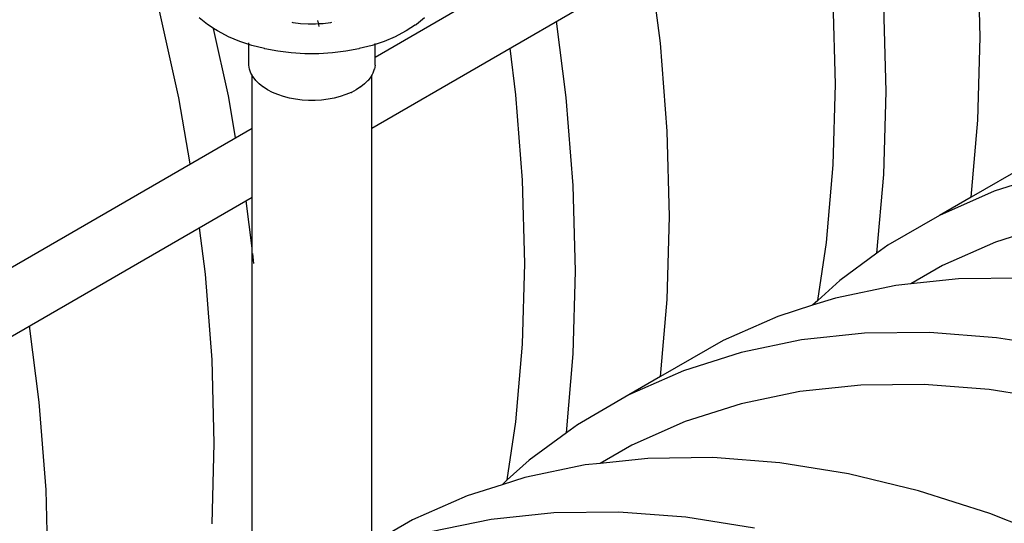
# Model space of a CAD drawing. Extents: x -17300 to -11339, y 1971 to 5059.
# Tile 49 of 81: x -13526 to -13452, y 3047 to 3084. Entities that reach past the tile are written whole.
import ezdxf

# ---------------------------------------------------------------- set-up
doc = ezdxf.new("R2010")
doc.units = 0
doc.header["$MEASUREMENT"] = 0
doc.layers.get('0').update_dxf_attribs({"linetype": 'CONTINUOUS'})
doc.layers.add('PIPING-VENT-ISO', color=3, linetype='CONTINUOUS')
doc.layers.add('TANK-SLOPE', color=2, linetype='CONTINUOUS')

# ---------------------------------------------------------------- blocks, each defined once
blk = doc.blocks.new('5-6 TANKS')
for p, q in [((106.704, 23.829), (106.618, 27.041)), ((94.693, 23.604), (94.329, 26.47)), ((101.268, 22.068), (101.184, 25.193)), ((76.601, 21.549), (75.857, 24.934)), ((103.169, 21.788), (103.082, 25)), ((77.674, 24.311), (77.364, 24.558)), ((81.841, 24.395), (81.829, 24.451)), ((85.836, 24.558), (85.525, 24.311)), ((91.157, 21.563), (90.793, 24.428)), ((77.702, 24.289), (77.674, 24.311)), ((77.909, 24.156), (77.702, 24.289)), ((77.909, 24.156), (77.908, 24.161)), ((78.053, 24.064), (77.909, 24.156)), ((78.464, 21.633), (77.909, 24.156)), ((78.081, 24.049), (78.053, 24.064)), ((78.468, 23.848), (78.081, 24.049)), ((80.903, 24.368), (80.863, 24.376)), ((81.178, 24.335), (80.903, 24.368)), ((81.459, 24.318), (81.178, 24.335)), ((81.741, 24.318), (81.459, 24.318)), ((81.856, 24.325), (81.741, 24.318)), ((81.856, 24.325), (81.843, 24.384)), ((82.021, 24.335), (81.856, 24.325)), ((81.86, 24.307), (81.856, 24.325)), ((81.877, 24.232), (81.862, 24.299)), ((82.297, 24.368), (82.021, 24.335)), ((82.337, 24.376), (82.297, 24.368)), ((82.469, 24.401), (82.464, 24.4)), ((85.118, 24.049), (84.731, 23.848)), ((85.146, 24.064), (85.118, 24.049)), ((85.498, 24.289), (85.146, 24.064)), ((85.498, 24.289), (85.525, 24.311)), ((78.889, 23.671), (78.468, 23.848)), ((84.731, 23.848), (84.31, 23.671)), ((106.618, 20.716), (106.704, 23.829)), ((79.226, 23.559), (78.889, 23.671)), ((79.226, 23.591), (79.226, 23.614)), ((79.226, 23.563), (79.226, 23.574)), ((79.341, 23.521), (79.226, 23.559)), ((79.226, 22.78), (79.226, 23.559)), ((79.816, 23.398), (79.341, 23.521)), ((79.832, 23.395), (79.816, 23.398)), ((80.323, 23.303), (79.832, 23.395)), ((83.367, 23.395), (82.876, 23.303)), ((83.367, 23.395), (83.383, 23.398)), ((83.859, 23.521), (83.383, 23.398)), ((83.973, 23.559), (83.859, 23.521)), ((84.31, 23.671), (83.973, 23.559)), ((83.973, 23.574), (83.973, 23.591)), ((83.973, 23.559), (83.973, 23.563)), ((83.973, 22.78), (83.973, 23.559)), ((89.266, 21.665), (89.044, 23.418)), ((94.951, 20.305), (94.693, 23.604)), ((80.828, 23.241), (80.323, 23.303)), ((81.342, 23.209), (80.828, 23.241)), ((81.858, 23.209), (81.342, 23.209)), ((82.371, 23.241), (81.858, 23.209)), ((82.876, 23.303), (82.371, 23.241)), ((79.227, 22.773), (79.226, 22.78)), ((79.253, 22.63), (79.227, 22.773)), ((79.254, 22.624), (79.253, 22.63)), ((79.306, 22.484), (79.254, 22.624)), ((83.945, 22.624), (83.893, 22.484)), ((83.945, 22.624), (83.947, 22.63)), ((83.973, 22.773), (83.947, 22.63)), ((83.973, 22.773), (83.973, 22.78)), ((79.309, 22.478), (79.306, 22.484)), ((79.353, 22.399), (79.309, 22.478)), ((79.353, 22.399), (79.353, 22.41)), ((79.385, 22.341), (79.353, 22.399)), ((79.353, 15.907), (79.353, 22.399)), ((79.389, 22.336), (79.385, 22.341)), ((79.49, 22.205), (79.389, 22.336)), ((79.494, 22.201), (79.49, 22.205)), ((79.617, 22.077), (79.494, 22.201)), ((83.706, 22.201), (83.582, 22.077)), ((83.706, 22.201), (83.71, 22.205)), ((83.811, 22.336), (83.71, 22.205)), ((83.811, 22.336), (83.814, 22.341)), ((83.847, 22.399), (83.814, 22.341)), ((83.891, 22.478), (83.847, 22.399)), ((83.847, 22.399), (83.847, 22.41)), ((83.847, 4.822), (83.847, 22.399)), ((83.891, 22.478), (83.893, 22.484)), ((79.763, 21.962), (79.617, 22.077)), ((79.767, 21.959), (79.763, 21.962)), ((79.932, 21.853), (79.767, 21.959)), ((80.116, 21.757), (79.932, 21.853)), ((83.267, 21.853), (83.084, 21.757)), ((83.432, 21.959), (83.267, 21.853)), ((83.432, 21.959), (83.437, 21.962)), ((83.582, 22.077), (83.437, 21.962)), ((101.184, 19.041), (101.268, 22.068)), ((77.032, 19.075), (76.601, 21.549)), ((78.737, 20.06), (78.464, 21.633)), ((80.119, 21.756), (80.116, 21.757)), ((80.319, 21.672), (80.119, 21.756)), ((80.532, 21.601), (80.319, 21.672)), ((80.757, 21.543), (80.532, 21.601)), ((80.991, 21.499), (80.757, 21.543)), ((81.232, 21.47), (80.991, 21.499)), ((81.477, 21.455), (81.232, 21.47)), ((81.723, 21.455), (81.477, 21.455)), ((81.968, 21.47), (81.723, 21.455)), ((82.208, 21.499), (81.968, 21.47)), ((82.443, 21.543), (82.208, 21.499)), ((82.668, 21.601), (82.443, 21.543)), ((82.881, 21.672), (82.668, 21.601)), ((83.08, 21.756), (82.881, 21.672)), ((83.08, 21.756), (83.084, 21.757)), ((89.517, 18.457), (89.266, 21.665)), ((91.415, 18.264), (91.157, 21.563)), ((103.082, 18.675), (103.169, 21.788)), ((106.37, 17.825), (106.618, 20.716)), ((95.037, 17.093), (94.951, 20.305)), ((100.934, 16.121), (101.184, 19.041)), ((108.714, 19.179), (106.37, 17.825)), ((102.828, 15.717), (103.082, 18.675)), ((109.399, 18.733), (107.234, 18.043)), ((89.601, 15.332), (89.517, 18.457)), ((91.501, 15.052), (91.415, 18.264)), ((107.234, 18.043), (105.178, 17.138)), ((106.37, 17.825), (105.178, 17.138)), ((79.353, 15.907), (79.126, 17.69)), ((94.951, 13.98), (95.037, 17.093)), ((105.178, 17.138), (103.241, 16.019)), ((77.599, 14.929), (77.377, 16.679)), ((109.393, 16.805), (107.287, 16.134)), ((79.353, 2.141), (79.353, 15.907)), ((100.61, 13.945), (100.934, 16.121)), ((103.241, 16.019), (102.828, 15.717)), ((107.287, 16.134), (105.288, 15.253)), ((79.426, 15.328), (79.377, 15.713)), ((102.828, 15.717), (101.429, 14.692)), ((89.517, 12.304), (89.601, 15.332)), ((105.288, 15.253), (104.1, 14.568)), ((77.85, 11.721), (77.599, 14.929)), ((91.415, 11.939), (91.501, 15.052)), ((101.429, 14.692), (100.61, 13.945)), ((103.534, 14.508), (101.267, 14.038)), ((104.1, 14.568), (103.534, 14.508)), ((105.892, 14.757), (104.1, 14.568)), ((108.334, 14.784), (105.892, 14.757)), ((94.702, 11.089), (94.951, 13.98)), ((100.412, 13.766), (99.102, 13.349)), ((101.267, 14.038), (100.412, 13.766)), ((100.61, 13.945), (100.412, 13.766)), ((99.102, 13.349), (97.047, 12.443)), ((71.358, 10.132), (70.995, 12.993)), ((102.357, 12.715), (99.998, 12.467)), ((104.798, 12.742), (102.357, 12.715)), ((107.313, 12.547), (104.798, 12.742)), ((89.266, 9.385), (89.517, 12.304)), ((97.047, 12.443), (94.702, 11.089)), ((99.998, 12.467), (97.732, 11.997)), ((109.892, 12.13), (107.313, 12.547)), ((91.161, 8.981), (91.415, 11.939)), ((97.732, 11.997), (95.567, 11.307)), ((77.934, 8.596), (77.85, 11.721)), ((95.567, 11.307), (93.511, 10.402)), ((94.702, 11.089), (93.511, 10.402)), ((102.225, 10.768), (99.93, 10.526)), ((104.599, 10.794), (102.225, 10.768)), ((107.045, 10.604), (104.599, 10.794)), ((93.511, 10.402), (91.573, 9.283)), ((99.93, 10.526), (97.726, 10.069)), ((109.553, 10.199), (107.045, 10.604)), ((71.616, 6.833), (71.358, 10.132)), ((97.726, 10.069), (95.62, 9.398)), ((88.942, 7.209), (89.266, 9.385)), ((91.573, 9.283), (91.161, 8.981)), ((95.62, 9.398), (93.621, 8.517)), ((91.161, 8.981), (89.761, 7.956)), ((77.85, 5.568), (77.934, 8.596)), ((93.621, 8.517), (92.433, 7.831)), ((89.761, 7.956), (88.942, 7.209)), ((91.866, 7.772), (89.6, 7.302)), ((92.433, 7.831), (91.866, 7.772)), ((94.225, 8.021), (92.433, 7.831)), ((96.667, 8.047), (94.225, 8.021)), ((99.182, 7.852), (96.667, 8.047)), ((101.76, 7.435), (99.182, 7.852)), ((104.391, 6.799), (101.76, 7.435)), ((88.745, 7.029), (87.435, 6.612)), ((89.6, 7.302), (88.745, 7.029)), ((88.942, 7.209), (88.745, 7.029)), ((71.702, 3.621), (71.616, 6.833)), ((107.066, 5.945), (104.391, 6.799)), ((87.435, 6.612), (85.379, 5.707)), ((90.69, 5.979), (88.331, 5.73)), ((93.131, 6.006), (90.69, 5.979)), ((95.646, 5.811), (93.131, 6.006)), ((109.772, 4.878), (107.066, 5.945)), ((85.379, 5.707), (83.847, 4.822)), ((88.331, 5.73), (86.065, 5.26)), ((98.224, 5.394), (95.646, 5.811))]:
    blk.add_line(p, q)

msp = doc.modelspace()

# ---------------------------------------------------------------- linework, layer by layer
at = {"layer": 'PIPING-VENT-ISO'}
for p, q in [((-13499.145, 3081.602, 0), (-13478.667, 3093.43, 0)), ((-13499.397, 3076.265, 0), (-13476.394, 3089.552, 0)), ((-13546.256, 3054.391, 0), (-13508.385, 3076.265, 0)), ((-13546.508, 3049.054, 0), (-13508.385, 3071.074, 0))]:
    msp.add_line(p, q, dxfattribs=at)

# ---------------------------------------------------------------- block references
at = {"layer": 'TANK-SLOPE', "xscale": 2, "yscale": 2, "zscale": 2}
msp.add_blockref('5-6 TANKS', (-13667.091, 3035.433, 0), dxfattribs=at)

doc.saveas('drawing.dxf')
